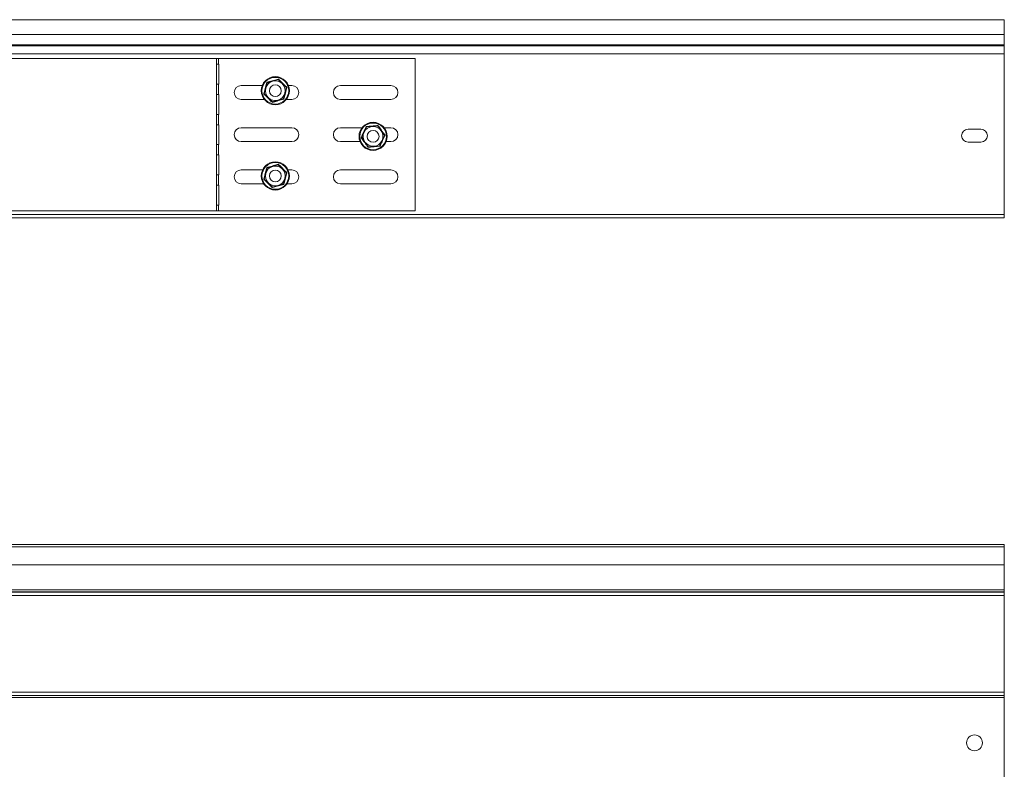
# Model space of a CAD drawing. Header units: millimetres. Extents: x -295 to 1856, y -2384 to 543.
# Tile 14 of 28: x 1359 to 1856, y -1689 to -1311. Entities that reach past the tile are written whole.
import ezdxf

# ---------------------------------------------------------------- set-up
doc = ezdxf.new("R2010")
doc.units = ezdxf.units.MM
doc.linetypes.add('K5LT32768', pattern=[0])

msp = doc.modelspace()

# ---------------------------------------------------------------- linework, layer by layer
at = {"color": 7, "linetype": 'K5LT32768', "lineweight": 15}
for p, q in [((1855.7, -1310.83), (1240.11, -1310.83)), ((1855.7, -1318.29), (1855.7, -1310.83)), ((1243.61, -1318.29), (1855.7, -1318.29)), ((1855.7, -1323.6), (1855.7, -1318.29)), ((1243.79, -1323.6), (1855.7, -1323.6)), ((1244.13, -1323.96), (1855.7, -1323.96)), ((1855.7, -1323.96), (1855.7, -1323.6)), ((1855.7, -1328.09), (1855.7, -1323.96)), ((1245.78, -1328.09), (1855.7, -1328.09)), ((1855.7, -1409.03), (1855.7, -1328.09)), ((1247.72, -1330.33), (1458.61, -1330.33)), ((1458.61, -1333.33), (1458.52, -1333.33)), ((1458.52, -1333.33), (1458.52, -1343.33)), ((1458.61, -1333.33), (1458.61, -1330.33)), ((1458.61, -1330.33), (1459.67, -1330.33)), ((1459.67, -1333.33), (1458.61, -1333.33)), ((1459.67, -1333.33), (1459.67, -1330.33)), ((1459.67, -1330.33), (1558.78, -1330.33)), ((1459.78, -1333.33), (1459.67, -1333.33)), ((1459.78, -1343.33), (1459.78, -1333.33)), ((1558.78, -1330.33), (1558.78, -1407.33)), ((1458.52, -1343.33), (1458.61, -1343.33)), ((1458.61, -1348.58), (1458.61, -1343.33)), ((1458.61, -1343.33), (1459.67, -1343.33)), ((1459.67, -1348.58), (1459.67, -1343.33)), ((1459.67, -1343.33), (1459.78, -1343.33)), ((1481.64, -1344.08), (1471.03, -1344.08)), ((1483.41, -1345.4), (1484.14, -1342.61)), ((1483.93, -1342.4), (1484.14, -1342.61)), ((1484.14, -1342.61), (1486.92, -1341.84)), ((1486.92, -1341.84), (1489.7, -1341.07)), ((1489.78, -1340.79), (1489.7, -1341.07)), ((1489.7, -1341.07), (1491.76, -1343.1)), ((1491.76, -1343.1), (1493.82, -1345.12)), ((1496.53, -1344.08), (1494.87, -1344.08)), ((1546.53, -1344.08), (1521.03, -1344.08)), ((1458.61, -1348.58), (1458.52, -1348.58)), ((1458.52, -1348.58), (1458.52, -1358.58)), ((1459.67, -1348.58), (1458.61, -1348.58)), ((1459.78, -1348.58), (1459.67, -1348.58)), ((1459.78, -1358.58), (1459.78, -1348.58)), ((1482.69, -1348.2), (1482.4, -1348.27)), ((1482.69, -1348.2), (1483.41, -1345.4)), ((1484.74, -1350.22), (1482.69, -1348.2)), ((1493.09, -1347.92), (1492.37, -1350.71)), ((1493.82, -1345.12), (1493.09, -1347.92)), ((1494.1, -1345.04), (1493.82, -1345.12)), ((1471.03, -1351.08), (1482.7, -1351.08)), ((1486.8, -1352.25), (1484.74, -1350.22)), ((1486.8, -1352.25), (1486.73, -1352.53)), ((1486.8, -1352.25), (1489.58, -1351.48)), ((1489.58, -1351.48), (1492.37, -1350.71)), ((1492.37, -1350.71), (1492.57, -1350.91)), ((1493.81, -1351.08), (1496.53, -1351.08)), ((1521.03, -1351.08), (1546.53, -1351.08)), ((1458.52, -1358.58), (1458.61, -1358.58)), ((1458.61, -1363.83), (1458.61, -1358.58)), ((1458.61, -1358.58), (1459.67, -1358.58)), ((1459.67, -1363.83), (1459.67, -1358.58)), ((1459.67, -1358.58), (1459.78, -1358.58)), ((1458.61, -1363.83), (1458.52, -1363.83)), ((1458.52, -1363.83), (1458.52, -1373.83)), ((1459.67, -1363.83), (1458.61, -1363.83)), ((1459.78, -1363.83), (1459.67, -1363.83)), ((1459.78, -1373.83), (1459.78, -1363.83)), ((1534.23, -1364.95), (1537.11, -1364.7)), ((1537.11, -1364.7), (1539.98, -1364.46)), ((1539.98, -1364.46), (1541.63, -1366.83)), ((1496.53, -1365.33), (1471.03, -1365.33)), ((1531.92, -1365.33), (1521.03, -1365.33)), ((1534.23, -1364.95), (1533, -1367.56)), ((1541.63, -1366.83), (1543.28, -1369.2)), ((1543.28, -1369.2), (1542.05, -1371.81)), ((1546.53, -1365.33), (1543.13, -1365.33)), ((1543.57, -1369.18), (1543.28, -1369.2)), ((1837.45, -1366.1), (1843.95, -1366.1)), ((1458.52, -1373.83), (1458.61, -1373.83)), ((1458.61, -1379.08), (1458.61, -1373.83)), ((1458.61, -1373.83), (1459.67, -1373.83)), ((1459.67, -1379.08), (1459.67, -1373.83)), ((1459.67, -1373.83), (1459.78, -1373.83)), ((1471.03, -1372.33), (1496.53, -1372.33)), ((1521.03, -1372.33), (1530.94, -1372.33)), ((1531.77, -1370.17), (1531.48, -1370.2)), ((1533.42, -1372.54), (1531.77, -1370.17)), ((1535.07, -1374.91), (1533.42, -1372.54)), ((1537.95, -1374.67), (1535.07, -1374.91)), ((1540.82, -1374.43), (1537.95, -1374.67)), ((1542.05, -1371.81), (1540.82, -1374.43)), ((1540.99, -1374.67), (1540.82, -1374.43)), ((1544.12, -1372.33), (1546.53, -1372.33)), ((1843.95, -1372.6), (1837.45, -1372.6)), ((1458.61, -1379.08), (1458.52, -1379.08)), ((1458.52, -1379.08), (1458.52, -1389.08)), ((1459.67, -1379.08), (1458.61, -1379.08)), ((1459.78, -1379.08), (1459.67, -1379.08)), ((1459.78, -1389.08), (1459.78, -1379.08)), ((1486.92, -1384.84), (1489.7, -1384.07)), ((1489.78, -1383.79), (1489.7, -1384.07)), ((1489.7, -1384.07), (1491.76, -1386.1)), ((1458.52, -1389.08), (1458.61, -1389.08)), ((1458.61, -1394.33), (1458.61, -1389.08)), ((1458.61, -1389.08), (1459.67, -1389.08)), ((1459.67, -1394.33), (1459.67, -1389.08)), ((1459.67, -1389.08), (1459.78, -1389.08)), ((1481.85, -1386.58), (1471.03, -1386.58)), ((1482.69, -1391.2), (1483.41, -1388.4)), ((1483.41, -1388.4), (1484.14, -1385.61)), ((1483.93, -1385.4), (1484.14, -1385.61)), ((1484.14, -1385.61), (1486.92, -1384.84)), ((1491.76, -1386.1), (1493.82, -1388.12)), ((1493.82, -1388.12), (1493.09, -1390.92)), ((1494.1, -1388.04), (1493.82, -1388.12)), ((1496.53, -1386.58), (1494.65, -1386.58)), ((1546.53, -1386.58), (1521.03, -1386.58)), ((1458.61, -1394.33), (1458.52, -1394.33)), ((1458.52, -1394.33), (1458.52, -1404.33)), ((1459.67, -1394.33), (1458.61, -1394.33)), ((1459.78, -1394.33), (1459.67, -1394.33)), ((1459.78, -1404.33), (1459.78, -1394.33)), ((1471.03, -1393.58), (1482.33, -1393.58)), ((1482.69, -1391.2), (1482.4, -1391.27)), ((1484.74, -1393.22), (1482.69, -1391.2)), ((1486.8, -1395.25), (1484.74, -1393.22)), ((1486.8, -1395.25), (1489.58, -1394.48)), ((1489.58, -1394.48), (1492.37, -1393.71)), ((1493.09, -1390.92), (1492.37, -1393.71)), ((1492.37, -1393.71), (1492.57, -1393.91)), ((1494.17, -1393.58), (1496.53, -1393.58)), ((1521.03, -1393.58), (1546.53, -1393.58)), ((1486.8, -1395.25), (1486.73, -1395.53)), ((1458.52, -1404.33), (1458.61, -1404.33)), ((1458.61, -1407.33), (1458.61, -1404.33)), ((1458.61, -1404.33), (1459.67, -1404.33)), ((1459.67, -1407.33), (1459.67, -1404.33)), ((1459.67, -1404.33), (1459.78, -1404.33)), ((1245.78, -1409.03), (1855.7, -1409.03)), ((1458.61, -1407.33), (1247.72, -1407.33)), ((1459.67, -1407.33), (1458.61, -1407.33)), ((1558.78, -1407.33), (1459.67, -1407.33)), ((1855.7, -1410.83), (1855.7, -1409.03)), ((1243.98, -1410.83), (1855.7, -1410.83)), ((1045.78, -1575.61), (1855.7, -1575.61)), ((1855.7, -1576.74), (1046.91, -1576.74)), ((1855.7, -1576.74), (1855.7, -1575.61)), ((1855.7, -1585.84), (1855.7, -1576.74)), ((1056.01, -1585.84), (1855.7, -1585.84)), ((1855.7, -1585.84), (1855.7, -1598.42)), ((1068.59, -1598.42), (1855.7, -1598.42)), ((1069.65, -1599.48), (1855.7, -1599.48)), ((1069.71, -1599.54), (1855.7, -1599.54)), ((1071.4, -1601.23), (1855.7, -1601.23)), ((1855.7, -1598.42), (1855.7, -1599.48)), ((1855.7, -1599.48), (1855.7, -1599.54)), ((1855.7, -1599.54), (1855.7, -1601.23)), ((1855.7, -1601.23), (1855.7, -1649.99)), ((1120.16, -1649.99), (1855.7, -1649.99)), ((1121.86, -1651.69), (1855.7, -1651.69)), ((1121.92, -1651.75), (1855.7, -1651.75)), ((1855.7, -1649.99), (1855.7, -1651.69)), ((1855.7, -1651.69), (1855.7, -1651.75)), ((1855.7, -1651.75), (1855.7, -1652.81)), ((1122.98, -1652.81), (1855.7, -1652.81)), ((1855.7, -1652.81), (1855.7, -1698.42))]:
    msp.add_line(p, q, dxfattribs=at)
for centre, radius in [((1488.25, -1346.66), 7.1), ((1488.25, -1346.66), 6.73), ((1488.25, -1346.66), 3), ((1537.53, -1369.69), 7.1), ((1537.53, -1369.69), 6.73), ((1537.53, -1369.69), 3), ((1488.25, -1389.66), 7.1), ((1488.25, -1389.66), 6.73), ((1488.25, -1389.66), 3), ((1840.7, -1675.61), 4)]:
    msp.add_circle(centre, radius, dxfattribs=at)
for centre, radius, start, end in [((1471.03, -1347.58), 3.5, 90, 270), ((1488.25, -1346.66), 5, 105.4398, 165.4398), ((1488.25, -1346.66), 5, 45.4398, 105.4398), ((1488.25, -1346.66), 5, 345.4398, 45.4398), ((1496.53, -1347.58), 3.5, 270, 90), ((1521.03, -1347.58), 3.5, 90, 270), ((1546.53, -1347.58), 3.5, 270, 90), ((1488.25, -1346.66), 5, 165.4398, 225.4398), ((1488.25, -1346.66), 5, 285.4398, 345.4398), ((1488.25, -1346.66), 5, 225.4398, 285.4398), ((1537.53, -1369.69), 5, 94.8323, 154.8323), ((1537.53, -1369.69), 5, 34.8323, 94.8323), ((1471.03, -1368.83), 3.5, 90, 270), ((1496.53, -1368.83), 3.5, 270, 90), ((1521.03, -1368.83), 3.5, 90, 270), ((1537.53, -1369.69), 5, 154.8323, 214.8323), ((1537.53, -1369.69), 5, 334.8323, 34.8323), ((1546.53, -1368.83), 3.5, 270, 90), ((1837.45, -1369.35), 3.25, 90, 270), ((1843.95, -1369.35), 3.25, 270, 90), ((1537.53, -1369.69), 5, 214.8323, 274.8323), ((1537.53, -1369.69), 5, 274.8323, 334.8323), ((1488.25, -1389.66), 5, 45.4398, 105.4398), ((1471.03, -1390.08), 3.5, 90, 270), ((1488.25, -1389.66), 5, 165.4398, 225.4398), ((1488.25, -1389.66), 5, 105.4398, 165.4398), ((1488.25, -1389.66), 5, 345.4398, 45.4398), ((1496.53, -1390.08), 3.5, 270, 90), ((1521.03, -1390.08), 3.5, 90, 270), ((1546.53, -1390.08), 3.5, 270, 90), ((1488.25, -1389.66), 5, 225.4398, 285.4398), ((1488.25, -1389.66), 5, 285.4398, 345.4398)]:
    msp.add_arc(centre, radius, start, end, dxfattribs=at)
for points, knots in [([(1482.4, -1348.27), (1482.47, -1348.04), (1482.77, -1346.9), (1483.3, -1344.92), (1483.73, -1343.2), (1483.93, -1342.4)], [0, 0, 0, 0, 0.118083, 0.592258, 1, 1, 1, 1]), ([(1483.93, -1342.4), (1484.16, -1342.34), (1485.3, -1342.04), (1487.28, -1341.5), (1488.99, -1341.01), (1489.78, -1340.79)], [0, 0, 0, 0, 0.118083, 0.592258, 1, 1, 1, 1]), ([(1489.78, -1340.79), (1489.94, -1340.95), (1490.78, -1341.79), (1492.23, -1343.24), (1493.51, -1344.47), (1494.1, -1345.04)], [0, 0, 0, 0, 0.118084, 0.592257, 1, 1, 1, 1]), ([(1486.73, -1352.53), (1486.56, -1352.36), (1485.72, -1351.52), (1484.27, -1350.08), (1482.99, -1348.84), (1482.4, -1348.27)], [0, 0, 0, 0, 0.118084, 0.592258, 1, 1, 1, 1]), ([(1494.1, -1345.04), (1494.04, -1345.27), (1493.73, -1346.42), (1493.21, -1348.4), (1492.77, -1350.12), (1492.57, -1350.91)], [0, 0, 0, 0, 0.118084, 0.592258, 1, 1, 1, 1]), ([(1492.57, -1350.91), (1492.35, -1350.98), (1491.2, -1351.28), (1489.22, -1351.82), (1487.52, -1352.3), (1486.73, -1352.53)], [0, 0, 0, 0, 0.118083, 0.592259, 1, 1, 1, 1]), ([(1531.48, -1370.2), (1531.59, -1369.98), (1532.1, -1368.92), (1532.98, -1367.07), (1533.72, -1365.45), (1534.06, -1364.71)], [0, 0, 0, 0, 0.118082, 0.592258, 1, 1, 1, 1]), ([(1534.06, -1364.71), (1534.3, -1364.69), (1535.48, -1364.6), (1537.52, -1364.44), (1539.29, -1364.27), (1540.11, -1364.2)], [0, 0, 0, 0, 0.118081, 0.592255, 1, 1, 1, 1]), ([(1534.23, -1364.95), (1534.23, -1364.94), (1534.22, -1364.94), (1534.19, -1364.88), (1534.13, -1364.81), (1534.09, -1364.74), (1534.06, -1364.71), (1534.06, -1364.71)], [0, 0, 0, 0, 0.236466, 0.47167, 0.732555, 0.992073, 1, 1, 1, 1]), ([(1539.98, -1364.46), (1539.98, -1364.46), (1539.99, -1364.45), (1540.02, -1364.39), (1540.05, -1364.31), (1540.09, -1364.23), (1540.11, -1364.2), (1540.11, -1364.2)], [0, 0, 0, 0, 0.236461, 0.471651, 0.732537, 0.992034, 1, 1, 1, 1]), ([(1540.11, -1364.2), (1540.24, -1364.39), (1540.91, -1365.37), (1542.07, -1367.06), (1543.1, -1368.51), (1543.57, -1369.18)], [0, 0, 0, 0, 0.118083, 0.592259, 1, 1, 1, 1]), ([(1533, -1367.56), (1532.94, -1367.69), (1532.53, -1368.55), (1532.12, -1369.44), (1531.79, -1370.14), (1531.77, -1370.17)], [0, 0, 0, 0, 0.148486, 0.965566, 1, 1, 1, 1]), ([(1543.57, -1369.18), (1543.47, -1369.39), (1542.96, -1370.46), (1542.08, -1372.31), (1541.33, -1373.92), (1540.99, -1374.67)], [0, 0, 0, 0, 0.118082, 0.592259, 1, 1, 1, 1]), ([(1534.95, -1375.18), (1534.81, -1374.98), (1534.15, -1374), (1532.98, -1372.32), (1531.96, -1370.87), (1531.48, -1370.2)], [0, 0, 0, 0, 0.118083, 0.592258, 1, 1, 1, 1]), ([(1540.99, -1374.67), (1540.76, -1374.68), (1539.57, -1374.77), (1537.53, -1374.94), (1535.77, -1375.1), (1534.95, -1375.18)], [0, 0, 0, 0, 0.118081, 0.592255, 1, 1, 1, 1]), ([(1534.95, -1375.18), (1534.95, -1375.18), (1534.97, -1375.14), (1535, -1375.06), (1535.04, -1374.98), (1535.07, -1374.92), (1535.07, -1374.92), (1535.07, -1374.91)], [0, 0, 0, 0, 0.00796, 0.267457, 0.528349, 0.763539, 1, 1, 1, 1]), ([(1483.93, -1385.4), (1484.16, -1385.34), (1485.3, -1385.04), (1487.28, -1384.5), (1488.99, -1384.01), (1489.78, -1383.79)], [0, 0, 0, 0, 0.118083, 0.592259, 1, 1, 1, 1]), ([(1489.78, -1383.79), (1489.94, -1383.95), (1490.78, -1384.79), (1492.23, -1386.24), (1493.51, -1387.47), (1494.1, -1388.04)], [0, 0, 0, 0, 0.118084, 0.592257, 1, 1, 1, 1]), ([(1482.4, -1391.27), (1482.47, -1391.04), (1482.77, -1389.9), (1483.3, -1387.92), (1483.73, -1386.2), (1483.93, -1385.4)], [0, 0, 0, 0, 0.118084, 0.592258, 1, 1, 1, 1]), ([(1494.1, -1388.04), (1494.04, -1388.27), (1493.73, -1389.42), (1493.21, -1391.4), (1492.77, -1393.12), (1492.57, -1393.91)], [0, 0, 0, 0, 0.118084, 0.592258, 1, 1, 1, 1]), ([(1486.73, -1395.53), (1486.56, -1395.36), (1485.72, -1394.52), (1484.27, -1393.08), (1482.99, -1391.84), (1482.4, -1391.27)], [0, 0, 0, 0, 0.118084, 0.592257, 1, 1, 1, 1]), ([(1492.57, -1393.91), (1492.35, -1393.98), (1491.2, -1394.28), (1489.22, -1394.82), (1487.52, -1395.3), (1486.73, -1395.53)], [0, 0, 0, 0, 0.118083, 0.592259, 1, 1, 1, 1])]:
    msp.add_open_spline(points, degree=3, knots=knots, dxfattribs=at)

doc.saveas('drawing.dxf')
